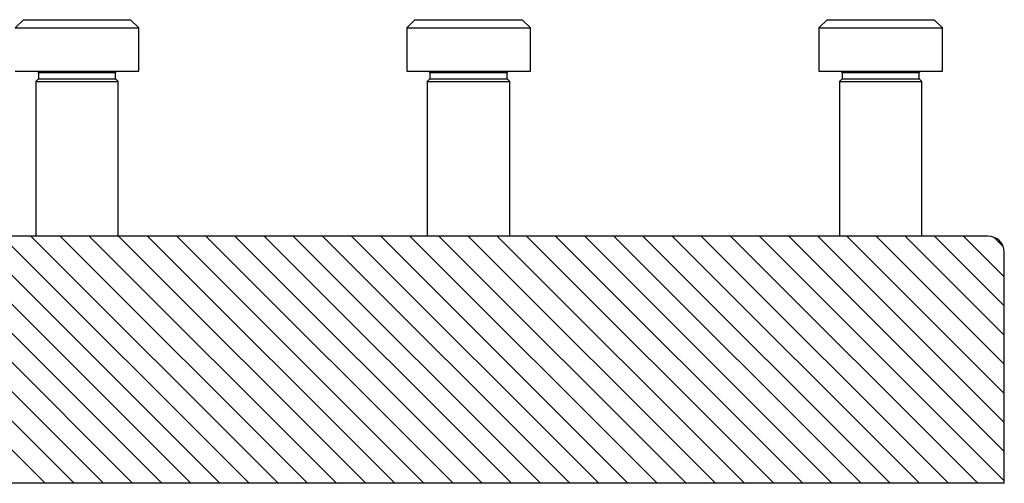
# Model space of a CAD drawing. Header units: inches. Extents: x 220 to 877, y 4 to 174.
# Tile 64 of 256: x 257.58 to 263.55, y 15.41 to 18.23. Entities that reach past the tile are written whole.
import ezdxf

# ---------------------------------------------------------------- set-up
doc = ezdxf.new("R2010")
doc.units = ezdxf.units.IN
doc.header["$LTSCALE"] = 0.5
doc.header["$MEASUREMENT"] = 0
doc.layers.add('SID-M-F', color=202, linetype='Continuous')
doc.layers.add('SID-M-S', color=105, linetype='Continuous')

msp = doc.modelspace()

# ---------------------------------------------------------------- linework, layer by layer
at = {"layer": 'SID-M-F', "linetype": 'Continuous'}
for p, q in [((258.08492, 15.41482), (256.58492, 16.91482)), ((258.2617, 15.41482), (256.7617, 16.91482)), ((258.43847, 15.41482), (256.93847, 16.91482)), ((258.61525, 15.41482), (257.11525, 16.91482)), ((258.79203, 15.41482), (257.29203, 16.91482)), ((258.9688, 15.41482), (257.4688, 16.91482)), ((259.14558, 15.41482), (257.64558, 16.91482)), ((259.32236, 15.41482), (257.82236, 16.91482)), ((259.49913, 15.41482), (257.99913, 16.91482)), ((259.67591, 15.41482), (258.17591, 16.91482)), ((259.85269, 15.41482), (258.35269, 16.91482)), ((260.02946, 15.41482), (258.52946, 16.91482)), ((260.20624, 15.41482), (258.70624, 16.91482)), ((260.38302, 15.41482), (258.88302, 16.91482)), ((260.55979, 15.41482), (259.05979, 16.91482)), ((260.73657, 15.41482), (259.23657, 16.91482)), ((260.91335, 15.41482), (259.41335, 16.91482)), ((261.09012, 15.41482), (259.59012, 16.91482)), ((261.2669, 15.41482), (259.7669, 16.91482)), ((261.44368, 15.41482), (259.94368, 16.91482)), ((261.62045, 15.41482), (260.12045, 16.91482)), ((261.79723, 15.41482), (260.29723, 16.91482)), ((261.97401, 15.41482), (260.47401, 16.91482)), ((262.15078, 15.41482), (260.65078, 16.91482)), ((262.32756, 15.41482), (260.82756, 16.91482)), ((262.50434, 15.41482), (261.00434, 16.91482)), ((262.68111, 15.41482), (261.18111, 16.91482)), ((262.85789, 15.41482), (261.35789, 16.91482)), ((263.03467, 15.41482), (261.53467, 16.91482)), ((263.21144, 15.41482), (261.71144, 16.91482)), ((263.38822, 15.41482), (261.88822, 16.91482)), ((263.54957, 15.43025), (262.065, 16.91482)), ((263.54957, 15.60703), (262.24177, 16.91482)), ((263.54957, 15.78381), (262.41855, 16.91482)), ((263.54957, 15.96058), (262.59533, 16.91482)), ((263.54957, 16.13736), (262.7721, 16.91482)), ((263.54957, 16.31414), (262.94888, 16.91482)), ((263.54957, 16.49091), (263.12566, 16.91482)), ((263.54957, 16.66769), (263.30243, 16.91482)), ((263.54223, 16.8518), (263.48655, 16.90749)), ((257.90814, 15.41482), (256.54957, 16.7734)), ((257.73137, 15.41482), (256.54957, 16.59662))]:
    msp.add_line(p, q, dxfattribs=at)
at = {"layer": 'SID-M-S'}
for p, q in [((257.59957, 18.22732), (257.54957, 18.17732)), ((257.59957, 18.22732), (258.24957, 18.22732)), ((258.29957, 18.17732), (258.24957, 18.22732)), ((259.97457, 18.22732), (259.92457, 18.17732)), ((259.97457, 18.22732), (260.62457, 18.22732)), ((260.67457, 18.17732), (260.62457, 18.22732)), ((262.47457, 18.22732), (262.42457, 18.17732)), ((262.47457, 18.22732), (263.12457, 18.22732)), ((263.17457, 18.17732), (263.12457, 18.22732)), ((257.54957, 18.17732), (258.29957, 18.17732)), ((258.29957, 17.91482), (258.29957, 18.17732)), ((259.92457, 18.17732), (259.92457, 17.91482)), ((259.92457, 18.17732), (260.67457, 18.17732)), ((260.67457, 17.91482), (260.67457, 18.17732)), ((262.42457, 18.17732), (262.42457, 17.91482)), ((262.42457, 18.17732), (263.17457, 18.17732)), ((263.17457, 17.91482), (263.17457, 18.17732)), ((257.54957, 17.91482), (258.29957, 17.91482)), ((257.69019, 17.86795), (257.67457, 17.85232)), ((257.68238, 17.91482), (257.69019, 17.90701)), ((257.69019, 17.90701), (257.69019, 17.86795)), ((257.69019, 17.90701), (258.15894, 17.90701)), ((257.69019, 17.86795), (258.15894, 17.86795)), ((258.15894, 17.90701), (258.16675, 17.91482)), ((258.15894, 17.86795), (258.15894, 17.90701)), ((258.17457, 17.85232), (258.15894, 17.86795)), ((259.92457, 17.91482), (260.67457, 17.91482)), ((260.06519, 17.86795), (260.04957, 17.85232)), ((260.05738, 17.91482), (260.06519, 17.90701)), ((260.06519, 17.90701), (260.06519, 17.86795)), ((260.06519, 17.90701), (260.53394, 17.90701)), ((260.06519, 17.86795), (260.53394, 17.86795)), ((260.53394, 17.90701), (260.54175, 17.91482)), ((260.53394, 17.86795), (260.53394, 17.90701)), ((260.54957, 17.85232), (260.53394, 17.86795)), ((262.42457, 17.91482), (263.17457, 17.91482)), ((262.56519, 17.86795), (262.54957, 17.85232)), ((262.55738, 17.91482), (262.56519, 17.90701)), ((262.56519, 17.90701), (262.56519, 17.86795)), ((262.56519, 17.90701), (263.03394, 17.90701)), ((262.56519, 17.86795), (263.03394, 17.86795)), ((263.03394, 17.90701), (263.04175, 17.91482)), ((263.03394, 17.86795), (263.03394, 17.90701)), ((263.04957, 17.85232), (263.03394, 17.86795)), ((257.67457, 17.85232), (257.67457, 16.91482)), ((257.67457, 17.85232), (258.17457, 17.85232)), ((258.17457, 16.91482), (258.17457, 17.85232)), ((260.04957, 17.85232), (260.04957, 16.91482)), ((260.04957, 17.85232), (260.54957, 17.85232)), ((260.54957, 16.91482), (260.54957, 17.85232)), ((262.54957, 17.85232), (262.54957, 16.91482)), ((262.54957, 17.85232), (263.04957, 17.85232)), ((263.04957, 16.91482), (263.04957, 17.85232)), ((263.44957, 16.91482), (256.54957, 16.91482)), ((263.54957, 15.41482), (263.54957, 16.81482)), ((263.54957, 15.41482), (256.54957, 15.41482))]:
    msp.add_line(p, q, dxfattribs=at)
msp.add_arc((263.44957, 16.81482), 0.1, 0, 90, dxfattribs=at)

doc.saveas('drawing.dxf')
